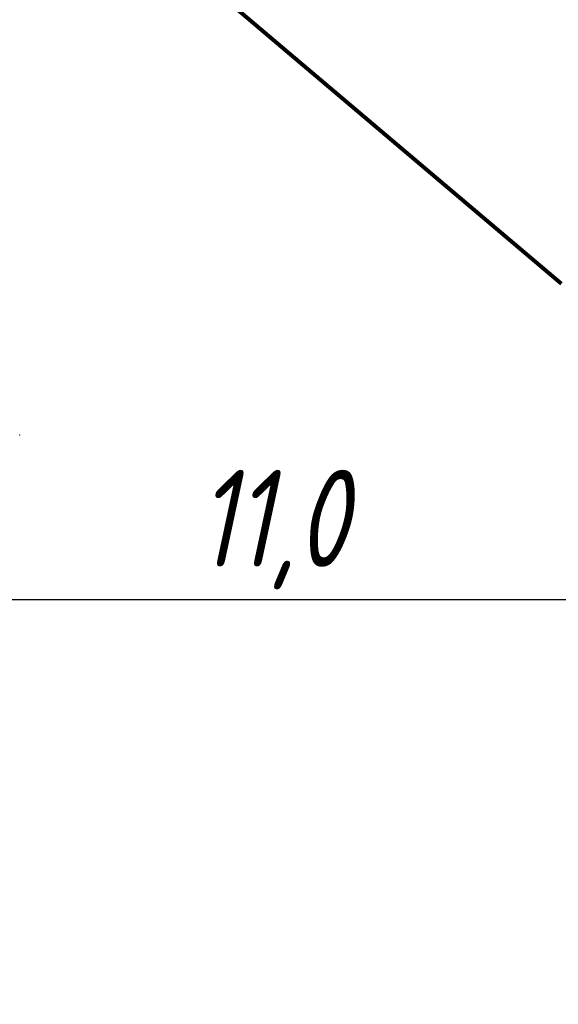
# Model space of a CAD drawing. Header units: millimetres. Extents: x 2204655785 to 2205143108, y 485765510 to 486291538.
# Tile 103 of 156: x 2204988486 to 2204992935, y 486177428 to 486185552. Entities that reach past the tile are written whole.
import ezdxf
from ezdxf.enums import TextEntityAlignment as Align
from ezdxf.lldxf.tags import DXFTag

# ---------------------------------------------------------------- set-up
doc = ezdxf.new("R2010")
doc.units = ezdxf.units.MM
doc.linetypes.add('DASHED2', pattern=[9.525, 6.35, -3.175])
doc.linetypes.add('НЕВИДИМАЯX2', pattern=[19.05, 12.7, -6.35])
for name, color, linetype in [('206ППР Панелевоз', 7, 'Continuous'), ('ППР_Автокран СКАТ-40', 7, 'Continuous'), ('ППР_Автокран_Опасная зона', 1, 'Continuous'), ('ППР_Автокран_Стрела', 7, 'Continuous'), ('ППР_Автокран_Стрела_15м', 7, 'Continuous'), ('ППР_Опасная зона от крана', 1, 'Continuous'), ('ППР_Разрез', 5, 'Continuous'), ('ППР_Стрела', 7, 'Continuous')]:
    doc.layers.add(name, color=color, linetype=linetype)
doc.styles.add('Без высоты', font='GOST_Common Italic.ttf', dxfattribs={"width": 0.8})
doc.styles.add('ППРк_М1-1', font='GOST_Common Italic.ttf', dxfattribs={"height": 800})
doc.styles.add('ППРк_М1-1кран', font='GOST_Common Italic.ttf', dxfattribs={"width": 0.8, "height": 600})
tags = doc.linetypes.add('опасная зона_Кран', pattern='A,30,-8,4,-8,30,-8,4,-8,30,-8,4,[230,Bbox.shx,S=2.5,R=0,X=0,Y=-10],-6', length=148).pattern_tags.tags
tags[24] = DXFTag(74, 5)
doc.dimstyles.new('Без высоты текста', dxfattribs={"dimtxt": 800, "dimasz": 550, "dimexe": 1.5, "dimexo": 0.675, "dimgap": 100, "dimtad": 1, "dimdec": 1, "dimlfac": 0.001, "dimzin": 1, "dimtxsty": 'Без высоты', "dimblk": 'OBLIQUE', "dimcen": 250, "dimclrd": 256, "dimclre": 256, "dimclrt": 256, "dimadec": 0, "dimazin": 0, "dimtfac": 1, "dimtdec": 1, "dimtmove": 0, "dimatfit": 3, "dimfxl": 1, "dimtfill": 1, "dimfrac": 2, "dimarcsym": 0})

# ---------------------------------------------------------------- blocks, each defined once
blk = doc.blocks.new('*U374')
at = {"layer": 'ППР_Опасная зона от крана', "linetype": 'опасная зона_Кран', "lineweight": 80, "ltscale": 100}
blk.add_arc((29475, 0), 54570, 270, 90, dxfattribs=at)
at = {"layer": 'ППР_Стрела', "linetype": 'НЕВИДИМАЯX2', "lineweight": 50, "ltscale": 100}
blk.add_arc((29475, 0), 38700, 270, 90, dxfattribs=at)
at = {"layer": 'ППР_Стрела', "linetype": 'Continuous', "lineweight": 100}
blk.add_arc((29475, 0), 35000, 270, 90, dxfattribs=at)
at = {"style": 'ППРк_М1-1', "width": 0.8}
for tag, p, height, flags in [('ОПАСНАЯ_ЗОНА', (25480.86, 21929.55), 800, 1), ('ОТЛЕТ_ГРУЗА', (25413.72, 20678.22), 800, 1), ('Кол-во_элементов', (2695.66, -1978.25), 1200, 8)]:
    blk.add_attdef(tag, p, '', height=height, dxfattribs=dict(at, flags=flags))
at = {"style": 'ППРк_М1-1', "width": 0.8, "flags": 8}
blk.add_attdef('МАРКА_КРАНА', text='', height=1200, dxfattribs=at).set_placement((8837.5, 818.17), align=Align.CENTER)
blk.add_attdef('ВЫСОТА', text='', height=1200, dxfattribs=at).set_placement((9134.89, -8454.02), align=Align.MIDDLE_CENTER)
at = {"layer": 'Defpoints', "style": 'ППРк_М1-1', "width": 0.8, "flags": 1}
for tag, p in [('МАКСИМАЛЬНАЯ_ДЛИНА_ГРУЗА', (25470.43, 19233.22)), ('ШИРИНА_ГРУЗА', (25397.01, 17803.51))]:
    blk.add_attdef(tag, p, '', height=800, dxfattribs=at)
at = {"layer": 'ППР_Разрез', "style": 'ППРк_М1-1кран', "width": 0.8, "flags": 8}
for tag, p in [('РАЗРЕЗ2', (-1027.85, 55181.17)), ('РАЗРЕЗ', (-1731.87, -54129.29))]:
    blk.add_attdef(tag, p, '', height=800, dxfattribs=at)
at = {"layer": 'ППР_Стрела', "style": 'ППРк_М1-1кран', "width": 0.8, "flags": 8}
for tag, p in [('ВЫСОТА_КРЮКА_ГОРИЗ', (-22781.64, 24557.61)), ('ВЫСОТА_КРЮКА_НАКЛ', (-23522.06, 23711.4)), ('ГАБАРИТ_СТРЕЛЫ', (-25019.84, 21408.72)), ('ВЫЛЕТ', (-19745.38, 16966.54))]:
    blk.add_attdef(tag, p, '', height=800, rotation=317, dxfattribs=at)
blk = doc.blocks.new('*U420')
at = {"layer": 'ППР_Опасная зона от крана', "linetype": 'опасная зона_Кран', "lineweight": 80, "ltscale": 100}
blk.add_arc((135, 0), 50270, 90, 270, dxfattribs=at)
at = {"layer": 'ППР_Стрела', "linetype": 'НЕВИДИМАЯX2', "lineweight": 50, "ltscale": 100}
blk.add_arc((135, 0), 38700, 90, 270, dxfattribs=at)
at = {"layer": 'ППР_Стрела', "linetype": 'Continuous', "lineweight": 100}
blk.add_arc((135, 0), 30700, 90, 270, dxfattribs=at)
at = {"style": 'ППРк_М1-1', "width": 0.8}
for tag, p, height, flags in [('ОПАСНАЯ_ЗОНА', (25480.86, 21929.55), 800, 1), ('ОТЛЕТ_ГРУЗА', (25413.72, 20678.22), 800, 1), ('Кол-во_элементов', (2695.66, -1978.25), 1200, 8)]:
    blk.add_attdef(tag, p, '', height=height, dxfattribs=dict(at, flags=flags))
at = {"style": 'ППРк_М1-1', "width": 0.8, "flags": 8}
blk.add_attdef('МАРКА_КРАНА', text='', height=1200, dxfattribs=at).set_placement((8837.5, 818.17), align=Align.CENTER)
blk.add_attdef('ВЫСОТА', text='', height=1200, dxfattribs=at).set_placement((9134.89, -8454.02), align=Align.MIDDLE_CENTER)
at = {"layer": 'Defpoints', "style": 'ППРк_М1-1', "width": 0.8, "flags": 1}
for tag, p in [('МАКСИМАЛЬНАЯ_ДЛИНА_ГРУЗА', (25470.43, 19233.22)), ('ШИРИНА_ГРУЗА', (25397.01, 17803.51))]:
    blk.add_attdef(tag, p, '', height=800, dxfattribs=at)
at = {"layer": 'ППР_Разрез', "style": 'ППРк_М1-1кран', "width": 0.8, "flags": 8}
for tag, p in [('РАЗРЕЗ2', (-1027.85, 55181.17)), ('РАЗРЕЗ', (-1731.87, -54129.29))]:
    blk.add_attdef(tag, p, '', height=800, dxfattribs=at)
at = {"layer": 'ППР_Стрела', "style": 'ППРк_М1-1кран', "width": 0.8, "flags": 8}
for tag, p in [('ВЫСОТА_КРЮКА_ГОРИЗ', (-19652.89, 21607.87)), ('ГАБАРИТ_СТРЕЛЫ', (-25019.84, 21408.72)), ('ВЫСОТА_КРЮКА_НАКЛ', (-20393.31, 20761.66)), ('ВЫЛЕТ', (-16616.63, 14016.8))]:
    blk.add_attdef(tag, p, '', height=800, rotation=317, dxfattribs=at)
blk = doc.blocks.new('*U53')
at = {"layer": '206ППР Панелевоз', "lineweight": 5}
blk.add_point((10863.9, 1526.6), dxfattribs=at)
blk = doc.blocks.new('_Oblique')
at = {"color": 0, "linetype": 'ByBlock', "lineweight": -2}
blk.add_line((-0.5, -0.5), (0.5, 0.5), dxfattribs=at)
blk = doc.blocks.new('*D776')
at = {"layer": 'Defpoints', "color": 0, "transparency": 16777216}
for p in [(103.5, 29004.4), (62.9, 18004.4), (62.9, 18004.4)]:
    blk.add_point(p, dxfattribs=at)
at = {"layer": 'ППР_Автокран_Опасная зона', "lineweight": -2, "transparency": 16777216}
for p, q in [((102.8, 29004.4), (61.4, 29004.4)), ((62.9, 29004.4), (62.9, 18004.4)), ((62.2, 18004.4), (61.4, 18004.4))]:
    blk.add_line(p, q, dxfattribs=at)
at = {"layer": 'ППР_Автокран_Опасная зона', "lineweight": -2, "transparency": 16777216, "xscale": 550, "yscale": 550, "zscale": 550}
for p, rotation in [((62.9, 29004.4), 90), ((62.9, 18004.4), 270)]:
    blk.add_blockref('_Oblique', p, dxfattribs=dict(at, rotation=rotation))
at = {"layer": 'ППР_Автокран_Опасная зона', "transparency": 16777216, "insert": (-517.1, 23504.4), "char_height": 800, "attachment_point": 5, "rotation": 90, "style": 'Без высоты', "bg_fill": 3, "box_fill_scale": 1.1, "bg_fill_color": 256, "bg_fill_true_color": 13158600, "bg_fill_transparency": 0}
blk.add_mtext('11,0', dxfattribs=at)
blk = doc.blocks.new('*U778')
at = {"layer": 'ППР_Автокран_Опасная зона', "color": 1, "linetype": 'опасная зона_Кран', "lineweight": 80, "ltscale": 100}
blk.add_line((-57.47, -14354.74), (6639.75, -20016.71), dxfattribs=at)
blk.add_arc((-3.65, 4.56), 29000, 319.788537, 219.788112, dxfattribs=at)
at = {"layer": 'ППР_Автокран_Стрела', "lineweight": 50}
blk.add_arc((-3.65, 4.56), 18000, 319.786841, 219.78643, dxfattribs=at)
at = {"layer": 'ППР_Автокран_Стрела_15м', "linetype": 'DASHED2', "lineweight": 35}
blk.add_arc((0.22, 1.42), 15000, 319.786203, 219.767437, dxfattribs=at)
at = {"layer": 'ППР_Автокран_Опасная зона'}
dim = blk.add_linear_dim(base=(62.85, 18004.44), p1=(103.49, 29004.36), p2=(62.85, 18004.44), angle=90, dimstyle='Без высоты текста', dxfattribs=at)
dim.commit()
dim.dimension.update_dxf_attribs({"geometry": '*D776', "text_midpoint": (-517.15, 23504.4)})

msp = doc.modelspace()

# ---------------------------------------------------------------- block references
msp.add_blockref('*U374', (2204954762.1, 486208475.8))

# ---------------------------------------------------------------- next in the draw order: block references
at = {"rotation": 270}
msp.add_blockref('*U420', (2205009908.3, 486171614.7), dxfattribs=at)

# ---------------------------------------------------------------- next in the draw order: block references
msp.add_blockref('*U53', (2204986959.3, 486192988), dxfattribs=at)

# ---------------------------------------------------------------- next in the draw order: block references
at = {"layer": 'ППР_Автокран СКАТ-40', "rotation": 180}
msp.add_blockref('*U778', (2204992903.8, 486169018.3), dxfattribs=at)

# ---------------------------------------------------------------- next in the draw order: block references
at = {"layer": 'ППР_Автокран СКАТ-40', "rotation": 270}
msp.add_blockref('*U778', (2204967067.2, 486180827.7), dxfattribs=at)

doc.saveas('drawing.dxf')
